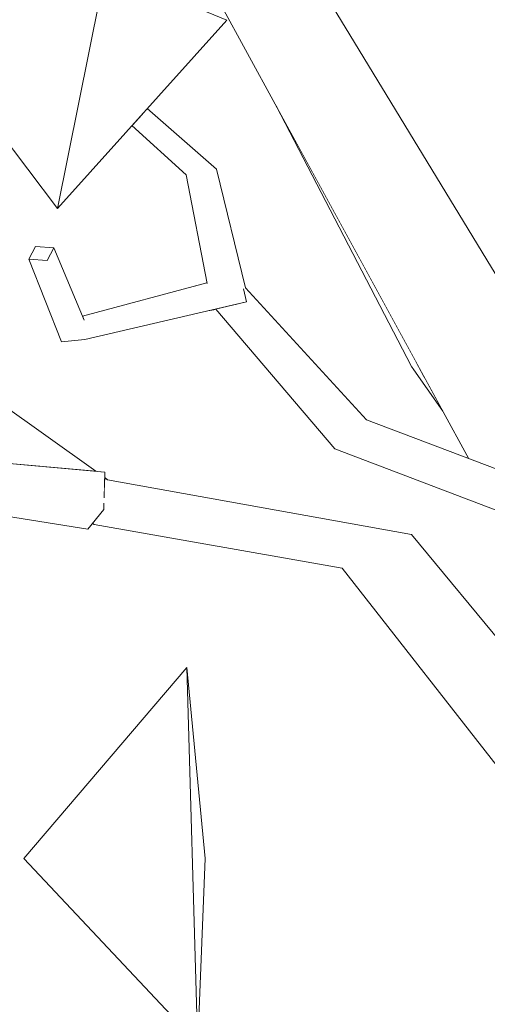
# Model space of a CAD drawing. Extents: x -289599 to -184549, y 66678 to 295474.
# Tile 254 of 256: x -263944 to -263879, y 71575 to 71714. Entities that reach past the tile are written whole.
import ezdxf

# ---------------------------------------------------------------- set-up
doc = ezdxf.new("R2010")
doc.units = 0
doc.header["$MEASUREMENT"] = 0
doc.linetypes.add('Wipeout_Contour', pattern=[1000, 0, -1000])
doc.layers.add('arch drzewa', color=8, linetype='Continuous')
doc.layers.add('arch drzewa_Nr_Pióra__4', color=8, linetype='Continuous', lineweight=9)

msp = doc.modelspace()

# ---------------------------------------------------------------- wipeouts: each hides what was drawn before it
at = {"color": 254, "linetype": 'Wipeout_Contour', "lineweight": 0, "ltscale": 962217.588095}
msp.add_wipeout([(-263939.07, 71687.12), (-263915.25, 71713.58), (-263932.3, 71720.59)], dxfattribs=at).dxf.layer = 'arch drzewa'
at = {"color": 254, "linetype": 'Wipeout_Contour', "lineweight": 0, "ltscale": 962068.430158}
msp.add_wipeout([(-263889.31, 71664.91), (-263887.33, 71663.14), (-263888.53, 71665.32)], dxfattribs=at).dxf.layer = 'arch drzewa'
at = {"color": 254, "linetype": 'Wipeout_Contour', "lineweight": 0, "ltscale": 1282733.386731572}
msp.add_wipeout([(-263895.62, 71657.41), (-263900.05, 71653.36), (-263873.29, 71647.49), (-263872.22, 71648.56)], dxfattribs=at).dxf.layer = 'arch drzewa'
at = {"color": 254, "linetype": 'Wipeout_Contour', "lineweight": 0, "ltscale": 962033.103003}
msp.add_wipeout([(-263868.54, 71616.22), (-263889.29, 71641.31), (-263895.3, 71640.5)], dxfattribs=at).dxf.layer = 'arch drzewa'
at = {"color": 254, "linetype": 'Wipeout_Contour', "lineweight": 0, "ltscale": 962108.36914}
msp.add_wipeout([(-263918.3, 71595.78), (-263920.85, 71622.61), (-263919.34, 71569.86)], dxfattribs=at).dxf.layer = 'arch drzewa'

# ---------------------------------------------------------------- next in the draw order: wipeouts: each hides what was drawn before it
at = {"color": 254, "linetype": 'Wipeout_Contour', "lineweight": 0, "ltscale": 962260.45808}
msp.add_wipeout([(-263939.07, 71687.12), (-263932.3, 71720.59), (-263959.03, 71713.58)], dxfattribs=at).dxf.layer = 'arch drzewa'
at = {"color": 254, "linetype": 'Wipeout_Contour', "lineweight": 0, "ltscale": 2244992.623244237}
msp.add_wipeout([(-263916.54, 71673.05), (-263895.62, 71657.41), (-263912.63, 71675.96), (-263912.96, 71675.81), (-263912.91, 71675.76), (-263912.47, 71674), (-263914.46, 71673.52)], dxfattribs=at).dxf.layer = 'arch drzewa'
at = {"color": 254, "linetype": 'Wipeout_Contour', "lineweight": 0, "ltscale": 962063.264495}
msp.add_wipeout([(-263889.31, 71664.91), (-263884.87, 71658.64), (-263887.33, 71663.14)], dxfattribs=at).dxf.layer = 'arch drzewa'
at = {"color": 254, "linetype": 'Wipeout_Contour', "lineweight": 0, "ltscale": 1603374.494458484}
msp.add_wipeout([(-263900.05, 71653.36), (-263871.48, 71642.45), (-263869.74, 71643.16), (-263873.68, 71647.1), (-263873.29, 71647.49)], dxfattribs=at).dxf.layer = 'arch drzewa'
at = {"color": 254, "linetype": 'Wipeout_Contour', "lineweight": 0, "ltscale": 962011.803551}
msp.add_wipeout([(-263895.3, 71640.5), (-263873.53, 71615.51), (-263868.54, 71616.22)], dxfattribs=at).dxf.layer = 'arch drzewa'
at = {"color": 254, "linetype": 'Wipeout_Contour', "lineweight": 0, "ltscale": 962133.391616}
msp.add_wipeout([(-263919.34, 71569.86), (-263920.85, 71622.61), (-263943.78, 71595.78)], dxfattribs=at).dxf.layer = 'arch drzewa'

# ---------------------------------------------------------------- next in the draw order: linework, layer by layer
at = {"layer": 'arch drzewa_Nr_Pióra__4', "linetype": 'Continuous'}
for p, q in [((-263932.3, 71720.59), (-263939.07, 71687.12)), ((-263939.07, 71687.12), (-263959.03, 71713.58)), ((-263943.78, 71595.78), (-263920.85, 71622.61)), ((-263918.3, 71595.78), (-263920.85, 71622.61))]:
    msp.add_line(p, q, dxfattribs=at)

# ---------------------------------------------------------------- next in the draw order: wipeouts: each hides what was drawn before it
at = {"color": 254, "linetype": 'Wipeout_Contour', "lineweight": 0, "ltscale": 962167.63819}
msp.add_wipeout([(-263912.63, 71675.96), (-263916.71, 71692.64), (-263920.97, 71691.85)], dxfattribs=at).dxf.layer = 'arch drzewa'
at = {"color": 254, "linetype": 'Wipeout_Contour', "lineweight": 0, "ltscale": 1282830.666345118}
msp.add_wipeout([(-263916.82, 71672.99), (-263900.05, 71653.36), (-263895.62, 71657.41), (-263916.54, 71673.05)], dxfattribs=at).dxf.layer = 'arch drzewa'
at = {"color": 254, "linetype": 'Wipeout_Contour', "lineweight": 0, "ltscale": 1603597.490769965}
msp.add_wipeout([(-263934.72, 71646.44), (-263889.29, 71641.31), (-263932.01, 71649), (-263932.44, 71648.62), (-263932.5, 71646.54)], dxfattribs=at).dxf.layer = 'arch drzewa'
at = {"color": 254, "linetype": 'Wipeout_Contour', "lineweight": 0, "ltscale": 962045.921899}
msp.add_wipeout([(-263873.53, 71615.51), (-263895.3, 71640.5), (-263899.02, 71636.6)], dxfattribs=at).dxf.layer = 'arch drzewa'
at = {"color": 254, "linetype": 'Wipeout_Contour', "lineweight": 0, "ltscale": 1924411.111795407}
msp.add_wipeout([(-263986.8, 71584.39), (-263990.84, 71581.54), (-263966.17, 71564.59), (-263963.05, 71564.82), (-263963.58, 71562.81), (-263898.96, 71518.41)], dxfattribs=at).dxf.layer = 'arch drzewa'

# ---------------------------------------------------------------- next in the draw order: linework, layer by layer
at = {"layer": 'arch drzewa_Nr_Pióra__4', "linetype": 'Continuous'}
for p, q in [((-263920.85, 71622.61), (-263919.34, 71569.86)), ((-263919.34, 71569.86), (-263943.78, 71595.78)), ((-263919.34, 71569.86), (-263918.3, 71595.78))]:
    msp.add_line(p, q, dxfattribs=at)

# ---------------------------------------------------------------- next in the draw order: wipeouts: each hides what was drawn before it
at = {"color": 254, "linetype": 'Wipeout_Contour', "lineweight": 0, "ltscale": 962194.848903}
msp.add_wipeout([(-263927.1, 71700.42), (-263916.71, 71692.64), (-263926.44, 71701.15)], dxfattribs=at).dxf.layer = 'arch drzewa'
at = {"color": 254, "linetype": 'Wipeout_Contour', "lineweight": 0, "ltscale": 962098.595071}
msp.add_wipeout([(-263908.32, 71701.53), (-263889.31, 71664.91), (-263888.53, 71665.32)], dxfattribs=at).dxf.layer = 'arch drzewa'
at = {"color": 254, "linetype": 'Wipeout_Contour', "lineweight": 0, "ltscale": 1924316.563792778}
msp.add_wipeout([(-263912.63, 71675.96), (-263920.97, 71691.85), (-263918.02, 71676.6), (-263914.03, 71677.61), (-263914.01, 71677.54), (-263912.96, 71675.81)], dxfattribs=at).dxf.layer = 'arch drzewa'
at = {"color": 254, "linetype": 'Wipeout_Contour', "lineweight": 0, "ltscale": 962184.370961}
msp.add_wipeout([(-263932.42, 71649.3), (-263932.42, 71649.26), (-263932.01, 71649)], dxfattribs=at).dxf.layer = 'arch drzewa'
at = {"color": 254, "linetype": 'Wipeout_Contour', "lineweight": 0, "ltscale": 962105.24388}
msp.add_wipeout([(-263934.85, 71646.46), (-263895.3, 71640.5), (-263889.29, 71641.31)], dxfattribs=at).dxf.layer = 'arch drzewa'
at = {"color": 254, "linetype": 'Wipeout_Contour', "lineweight": 0, "ltscale": 962018.448538}
msp.add_wipeout([(-263899.02, 71636.6), (-263875.08, 71605.98), (-263873.53, 71615.51)], dxfattribs=at).dxf.layer = 'arch drzewa'

# ---------------------------------------------------------------- next in the draw order: linework, layer by layer
at = {"layer": 'arch drzewa_Nr_Pióra__4', "linetype": 'Continuous'}
msp.add_line((-263868.54, 71616.22), (-263889.29, 71641.31), dxfattribs=at)

# ---------------------------------------------------------------- next in the draw order: wipeouts: each hides what was drawn before it
at = {"color": 254, "linetype": 'Wipeout_Contour', "lineweight": 0, "ltscale": 1282924.219808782}
msp.add_wipeout([(-263927.1, 71700.42), (-263928.58, 71698.78), (-263920.97, 71691.85), (-263916.71, 71692.64)], dxfattribs=at).dxf.layer = 'arch drzewa'
at = {"color": 254, "linetype": 'Wipeout_Contour', "lineweight": 0, "ltscale": 1282907.742920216}
msp.add_wipeout([(-263914.03, 71677.61), (-263935.3, 71671.44), (-263935.19, 71668.69), (-263914.01, 71677.54)], dxfattribs=at).dxf.layer = 'arch drzewa'
at = {"color": 254, "linetype": 'Wipeout_Contour', "lineweight": 0, "ltscale": 962184.192019}
msp.add_wipeout([(-263932.44, 71648.62), (-263932.01, 71649), (-263932.42, 71649.26)], dxfattribs=at).dxf.layer = 'arch drzewa'
at = {"color": 254, "linetype": 'Wipeout_Contour', "lineweight": 0, "ltscale": 1924330.248485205}
msp.add_wipeout([(-263934.78, 71646.45), (-263932.52, 71645.67), (-263932.55, 71644.82), (-263933.99, 71643.03), (-263933.92, 71642.72), (-263895.3, 71640.5)], dxfattribs=at).dxf.layer = 'arch drzewa'

# ---------------------------------------------------------------- next in the draw order: linework, layer by layer
at = {"layer": 'arch drzewa_Nr_Pióra__4', "linetype": 'Continuous'}
msp.add_line((-263920.97, 71691.85), (-263928.58, 71698.78), dxfattribs=at)

# ---------------------------------------------------------------- next in the draw order: wipeouts: each hides what was drawn before it
at = {"color": 254, "linetype": 'Wipeout_Contour', "lineweight": 0, "ltscale": 2245040.873398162}
msp.add_wipeout([(-263914.01, 71677.54), (-263935.19, 71668.69), (-263916.82, 71672.98), (-263916.54, 71673.05), (-263912.47, 71674), (-263912.91, 71675.76), (-263912.96, 71675.81)], dxfattribs=at).dxf.layer = 'arch drzewa'
at = {"color": 254, "linetype": 'Wipeout_Contour', "lineweight": 0, "ltscale": 962111.839962}
msp.add_wipeout([(-263933.92, 71642.72), (-263899.02, 71636.6), (-263895.3, 71640.5)], dxfattribs=at).dxf.layer = 'arch drzewa'

# ---------------------------------------------------------------- next in the draw order: linework, layer by layer
at = {"layer": 'arch drzewa_Nr_Pióra__4', "linetype": 'Continuous'}
msp.add_line((-263875.08, 71605.98), (-263899.02, 71636.6), dxfattribs=at)

# ---------------------------------------------------------------- next in the draw order: wipeouts: each hides what was drawn before it
at = {"color": 254, "linetype": 'Wipeout_Contour', "lineweight": 0, "ltscale": 1282878.657181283}
msp.add_wipeout([(-263917.94, 71672.72), (-263917.08, 71672.9), (-263916.8, 71672.97), (-263916.82, 71672.98)], dxfattribs=at).dxf.layer = 'arch drzewa'
at = {"color": 254, "linetype": 'Wipeout_Contour', "lineweight": 0, "ltscale": 962185.217565}
msp.add_wipeout([(-263933.99, 71643.03), (-263934.12, 71642.88), (-263933.92, 71642.72)], dxfattribs=at).dxf.layer = 'arch drzewa'

# ---------------------------------------------------------------- next in the draw order: wipeouts: each hides what was drawn before it
at = {"color": 254, "linetype": 'Wipeout_Contour', "lineweight": 0, "ltscale": 962194.341701}
msp.add_wipeout([(-263918.04, 71676.69), (-263935.52, 71671.97), (-263935.3, 71671.44)], dxfattribs=at).dxf.layer = 'arch drzewa'
at = {"color": 254, "linetype": 'Wipeout_Contour', "lineweight": 0, "ltscale": 962150.809308}
msp.add_wipeout([(-263916.32, 71673.1), (-263914.46, 71673.52), (-263912.47, 71674)], dxfattribs=at).dxf.layer = 'arch drzewa'

# ---------------------------------------------------------------- next in the draw order: wipeouts: each hides what was drawn before it
at = {"color": 254, "linetype": 'Wipeout_Contour', "lineweight": 0, "ltscale": 1603619.054884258}
msp.add_wipeout([(-263918.04, 71676.69), (-263935.3, 71671.44), (-263914.03, 71677.61), (-263918.02, 71676.6), (-263918.03, 71676.69)], dxfattribs=at).dxf.layer = 'arch drzewa'

# ---------------------------------------------------------------- next in the draw order: linework, layer by layer
at = {"layer": 'arch drzewa_Nr_Pióra__4', "linetype": 'Continuous'}
for p, q in [((-263918.01, 71676.6), (-263920.97, 71691.85)), ((-263917.08, 71672.9), (-263917.94, 71672.72))]:
    msp.add_line(p, q, dxfattribs=at)

# ---------------------------------------------------------------- next in the draw order: wipeouts: each hides what was drawn before it
at = {"color": 254, "linetype": 'Wipeout_Contour', "lineweight": 0, "ltscale": 2244935.03808953}
msp.add_wipeout([(-263906.84, 71716.74), (-263916.24, 71716.01), (-263867.95, 71652.82), (-263864.39, 71656.38), (-263901.4, 71717.16), (-263906.32, 71716.78), (-263906.6, 71716.52)], dxfattribs=at).dxf.layer = 'arch drzewa'
at = {"color": 254, "linetype": 'Wipeout_Contour', "lineweight": 0, "ltscale": 962223.538811}
msp.add_wipeout([(-263935.3, 71671.44), (-263939.59, 71681.57), (-263940.52, 71679.79)], dxfattribs=at).dxf.layer = 'arch drzewa'

# ---------------------------------------------------------------- next in the draw order: wipeouts: each hides what was drawn before it
at = {"color": 254, "linetype": 'Wipeout_Contour', "lineweight": 0, "ltscale": 1603415.930266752}
msp.add_wipeout([(-263867.95, 71652.82), (-263916.24, 71716.01), (-263881.22, 71651.96), (-263872.37, 71648.61), (-263872.02, 71648.76)], dxfattribs=at).dxf.layer = 'arch drzewa'
at = {"color": 254, "linetype": 'Wipeout_Contour', "lineweight": 0, "ltscale": 962216.732439}
msp.add_wipeout([(-263940.52, 71679.79), (-263935.19, 71668.69), (-263935.3, 71671.44)], dxfattribs=at).dxf.layer = 'arch drzewa'

# ---------------------------------------------------------------- next in the draw order: linework, layer by layer
at = {"layer": 'arch drzewa_Nr_Pióra__4', "linetype": 'Continuous'}
for p, q in [((-263915.25, 71713.58), (-263932.3, 71720.59)), ((-263939.07, 71687.12), (-263915.25, 71713.58)), ((-263916.71, 71692.64), (-263926.44, 71701.15)), ((-263889.31, 71664.91), (-263908.32, 71701.53)), ((-263912.63, 71675.96), (-263916.71, 71692.64)), ((-263912.93, 71675.82), (-263912.47, 71674)), ((-263895.62, 71657.41), (-263912.63, 71675.96)), ((-263912.47, 71674), (-263914.65, 71673.48)), ((-263916.8, 71672.97), (-263917.08, 71672.9)), ((-263900.05, 71653.36), (-263916.81, 71672.98)), ((-263884.87, 71658.64), (-263889.31, 71664.91)), ((-263872.22, 71648.56), (-263895.62, 71657.41)), ((-263871.48, 71642.45), (-263900.05, 71653.36))]:
    msp.add_line(p, q, dxfattribs=at)

# ---------------------------------------------------------------- next in the draw order: wipeouts: each hides what was drawn before it
at = {"color": 254, "linetype": 'Wipeout_Contour', "lineweight": 0, "ltscale": 1282712.327589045}
msp.add_wipeout([(-263851.88, 71715), (-263885.07, 71730.95), (-263864.02, 71709.93), (-263851.05, 71713.94)], dxfattribs=at).dxf.layer = 'arch drzewa'
at = {"color": 254, "linetype": 'Wipeout_Contour', "lineweight": 0, "ltscale": 962225.92742}
msp.add_wipeout([(-263935.19, 71668.69), (-263940.52, 71679.79), (-263943.08, 71679.98)], dxfattribs=at).dxf.layer = 'arch drzewa'

# ---------------------------------------------------------------- next in the draw order: linework, layer by layer
at = {"layer": 'arch drzewa_Nr_Pióra__4', "linetype": 'Continuous'}
for p, q in [((-263864.39, 71656.38), (-263901.4, 71717.16)), ((-263881.22, 71651.96), (-263916.24, 71716.01))]:
    msp.add_line(p, q, dxfattribs=at)

# ---------------------------------------------------------------- next in the draw order: wipeouts: each hides what was drawn before it
at = {"color": 254, "linetype": 'Wipeout_Contour', "lineweight": 0, "ltscale": 962221.163564}
msp.add_wipeout([(-263943.08, 71679.98), (-263938.49, 71668.4), (-263935.19, 71668.69)], dxfattribs=at).dxf.layer = 'arch drzewa'

# ---------------------------------------------------------------- next in the draw order: wipeouts: each hides what was drawn before it
at = {"color": 254, "linetype": 'Wipeout_Contour', "lineweight": 0, "ltscale": 1282979.278651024}
msp.add_wipeout([(-263939.59, 71681.57), (-263942.15, 71681.77), (-263943.08, 71679.98), (-263940.52, 71679.79)], dxfattribs=at).dxf.layer = 'arch drzewa'
at = {"color": 254, "linetype": 'Wipeout_Contour', "lineweight": 0, "ltscale": 1283011.472364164}
msp.add_wipeout([(-263975.39, 71675.83), (-263933.97, 71650.22), (-263933.67, 71650.19), (-263972.97, 71678.25)], dxfattribs=at).dxf.layer = 'arch drzewa'

# ---------------------------------------------------------------- next in the draw order: linework, layer by layer
at = {"layer": 'arch drzewa_Nr_Pióra__4', "linetype": 'Continuous'}
for p, q in [((-263943.08, 71679.98), (-263942.15, 71681.77)), ((-263942.15, 71681.77), (-263939.59, 71681.57)), ((-263939.59, 71681.57), (-263940.52, 71679.79)), ((-263940.52, 71679.79), (-263943.08, 71679.98))]:
    msp.add_line(p, q, dxfattribs=at)

# ---------------------------------------------------------------- next in the draw order: wipeouts: each hides what was drawn before it
at = {"color": 254, "linetype": 'Wipeout_Contour', "lineweight": 0, "ltscale": 1283020.487437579}
msp.add_wipeout([(-263975.39, 71675.83), (-263975.65, 71675.57), (-263941, 71650.84), (-263933.97, 71650.22)], dxfattribs=at).dxf.layer = 'arch drzewa'

# ---------------------------------------------------------------- next in the draw order: linework, layer by layer
at = {"layer": 'arch drzewa_Nr_Pióra__4', "linetype": 'Continuous'}
for p, q in [((-263935.3, 71671.44), (-263939.59, 71681.57)), ((-263918.04, 71676.69), (-263935.52, 71671.97)), ((-263912.47, 71674), (-263935.19, 71668.69)), ((-263935.19, 71668.69), (-263938.49, 71668.4))]:
    msp.add_line(p, q, dxfattribs=at)

# ---------------------------------------------------------------- next in the draw order: wipeouts: each hides what was drawn before it
at = {"color": 254, "linetype": 'Wipeout_Contour', "lineweight": 0, "ltscale": 1283028.782196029}
msp.add_wipeout([(-263975.65, 71675.57), (-263976.51, 71674.71), (-263941.37, 71650.88), (-263941, 71650.84)], dxfattribs=at).dxf.layer = 'arch drzewa'

# ---------------------------------------------------------------- next in the draw order: wipeouts: each hides what was drawn before it
at = {"color": 254, "linetype": 'Wipeout_Contour', "lineweight": 0, "ltscale": 1283033.672260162}
msp.add_wipeout([(-263976.64, 71674.57), (-263945.33, 71651.23), (-263941.37, 71650.88), (-263976.51, 71674.71)], dxfattribs=at).dxf.layer = 'arch drzewa'

# ---------------------------------------------------------------- next in the draw order: linework, layer by layer
at = {"layer": 'arch drzewa_Nr_Pióra__4', "linetype": 'Continuous'}
msp.add_line((-263938.49, 71668.4), (-263943.08, 71679.98), dxfattribs=at)

# ---------------------------------------------------------------- next in the draw order: wipeouts: each hides what was drawn before it
at = {"color": 254, "linetype": 'Wipeout_Contour', "lineweight": 0, "ltscale": 962264.055983}
msp.add_wipeout([(-263932.4, 71650.08), (-263972.51, 71653.64), (-263972.88, 71649.67)], dxfattribs=at).dxf.layer = 'arch drzewa'

# ---------------------------------------------------------------- next in the draw order: wipeouts: each hides what was drawn before it
at = {"color": 254, "linetype": 'Wipeout_Contour', "lineweight": 0, "ltscale": 2565871.724709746}
msp.add_wipeout([(-263932.4, 71650.08), (-263972.88, 71649.67), (-263932.55, 71644.82), (-263932.52, 71645.67), (-263934.78, 71646.45), (-263934.85, 71646.46), (-263934.72, 71646.44), (-263932.5, 71646.54)], dxfattribs=at).dxf.layer = 'arch drzewa'

# ---------------------------------------------------------------- next in the draw order: wipeouts: each hides what was drawn before it
at = {"color": 254, "linetype": 'Wipeout_Contour', "lineweight": 0, "ltscale": 962263.63647}
msp.add_wipeout([(-263932.55, 71644.82), (-263972.88, 71649.67), (-263974.41, 71648.4)], dxfattribs=at).dxf.layer = 'arch drzewa'

# ---------------------------------------------------------------- next in the draw order: linework, layer by layer
at = {"layer": 'arch drzewa_Nr_Pióra__4', "linetype": 'Continuous'}
for p, q in [((-263933.67, 71650.19), (-263972.97, 71678.25)), ((-263932.4, 71650.08), (-263972.51, 71653.64))]:
    msp.add_line(p, q, dxfattribs=at)

# ---------------------------------------------------------------- next in the draw order: wipeouts: each hides what was drawn before it
at = {"color": 254, "linetype": 'Wipeout_Contour', "lineweight": 0, "ltscale": 962225.653463}
msp.add_wipeout([(-263974.41, 71648.4), (-263934.8, 71642.04), (-263932.55, 71644.82)], dxfattribs=at).dxf.layer = 'arch drzewa'

# ---------------------------------------------------------------- next in the draw order: linework, layer by layer
at = {"layer": 'arch drzewa_Nr_Pióra__4', "linetype": 'Continuous'}
for p, q in [((-263932.4, 71650.08), (-263932.5, 71646.46)), ((-263932.01, 71649), (-263932.42, 71649.3)), ((-263934.8, 71642.04), (-263974.41, 71648.4)), ((-263889.29, 71641.31), (-263932.01, 71649)), ((-263932.52, 71645.72), (-263932.55, 71644.82)), ((-263932.55, 71644.82), (-263934.8, 71642.04)), ((-263933.92, 71642.72), (-263934.12, 71642.88)), ((-263899.02, 71636.6), (-263933.92, 71642.72))]:
    msp.add_line(p, q, dxfattribs=at)

doc.saveas('drawing.dxf')
